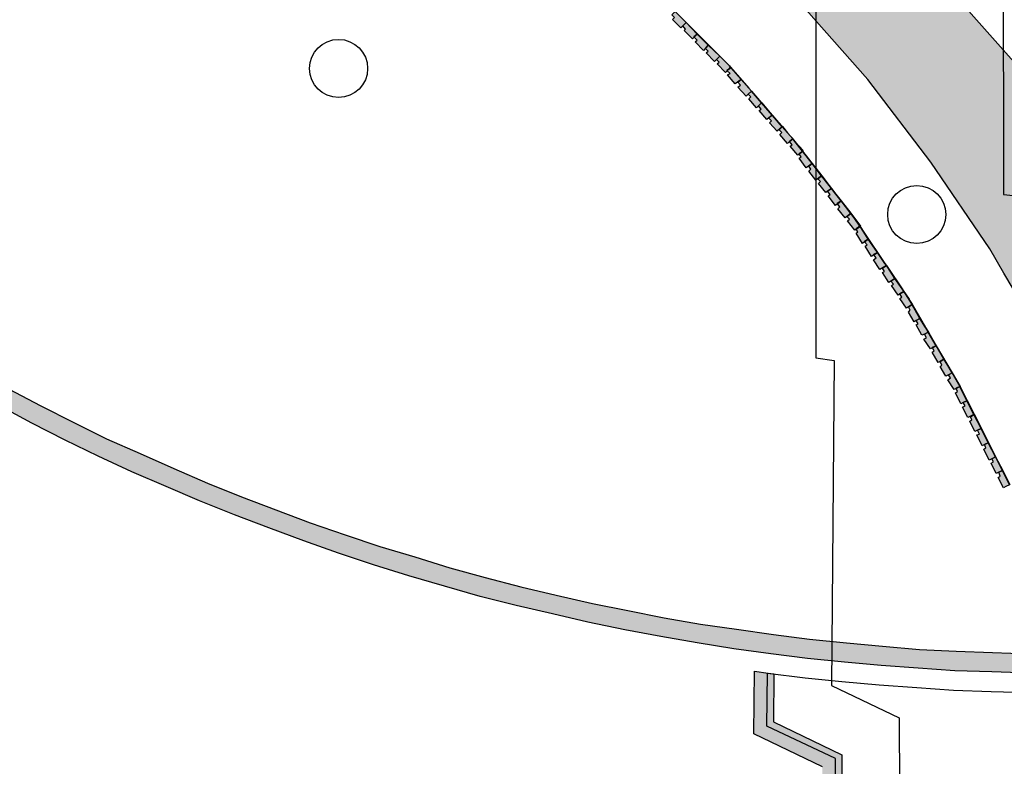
# Model space of a CAD drawing. Header units: millimetres. Extents: x -9985 to 240895, y -184894 to 39395.
# Tile 155 of 164: x 206646 to 208170, y 5285 to 6440. Entities that reach past the tile are written whole.
import ezdxf

# ---------------------------------------------------------------- set-up
doc = ezdxf.new("R2010")
doc.units = ezdxf.units.MM
for name, color, linetype in [('A-CS-ANELLO', 42, 'Continuous'), ('A-CS-CAMPO', 254, 'Continuous'), ('A-CS-LED', 40, 'Continuous'), ('A-CS-VELETTA', 252, 'Continuous'), ('A-LUCI-FARETTI', 7, 'Continuous'), ('A-MURI-NUOVI', 40, 'Continuous')]:
    doc.layers.add(name, color=color, linetype=linetype)

msp = doc.modelspace()

# ---------------------------------------------------------------- hatches: boundary and pattern name
at = {"layer": 'A-CS-LED'}
for points in [[(199665, 22161), (199619, 22161), (199619, 23125), (199575, 23117), (199575, 25241), (199670, 25305), (199670, 26022), (199500, 26192), (199500, 26490), (198970, 26490), (198970, 26350), (198211, 26350), (198211, 26964), (197660, 26968), (197660, 27095), (201408, 27095), (201460, 27043), (201460, 26777), (201438, 26755), (200278, 26755), (199955, 26432), (199955, 16815), (201563, 16815), (201511, 12900), (201742, 12895), (202304, 12090), (202255, 12064), (202820, 11288), (202820, 11018), (203143, 10695), (205204, 10695), (205187, 10665), (203130, 10665), (202790, 11005), (202790, 11278), (202211, 12074), (202260, 12100), (201726, 12866), (201481, 12870), (201533, 16785), (199925, 16785), (199925, 26445), (200265, 26785), (201425, 26785), (201430, 26790), (201430, 27030), (201395, 27065), (197690, 27065), (197690, 26998), (198241, 26994), (198241, 26380), (198940, 26380), (198940, 26520), (199530, 26520), (199530, 26205), (199700, 26035), (199700, 25288), (199605, 25225), (199605, 23153), (199649, 23161), (199649, 22191), (199695, 22191), (199695, 20611), (199596, 20611), (199548, 18213), (199555, 18213), (199560, 17041), (199530, 17041), (199530, 17016), (199559, 17018), (199559, 15965), (199530, 15968), (199530, 15840), (199634, 15720), (199636, 15720), (200406, 14873), (200421, 14885), (200971, 14252), (201027, 14191), (201211, 14180), (201211, 13897), (201424, 13652), (201211, 13531), (201211, 12515), (199197, 12507), (199197, 12530), (198916, 12530), (199679, 11141), (200707, 11692), (202049, 9189), (201046, 8651), (201501, 7820), (202158, 7820), (202344, 7922), (202439, 7820), (204880, 7820), (204880, 5680), (202679, 5680), (203508, 4170), (204682, 4170), (204682, 4194), (207893, 4208), (207889, 5284), (207783, 5335), (207784, 5432), (207805, 5429), (207814, 5428), (207813, 5354), (207919, 5303), (207924, 4140), (207863, 4140), (207863, 4178), (204712, 4164), (204712, 4140), (203490, 4140), (202628, 5710), (204850, 5710), (204850, 7790), (202426, 7790), (202338, 7884), (202165, 7790), (201483, 7790), (201005, 8663), (202009, 9201), (200695, 11651), (199667, 11100), (198866, 12560), (199227, 12560), (199227, 12537), (201181, 12545), (201181, 13548), (201377, 13660), (201181, 13886), (201181, 14151), (201013, 14161), (200949, 14232), (200417, 14844), (200402, 14833), (199623, 15690), (199620, 15690), (199500, 15829), (199500, 16001), (199529, 15998), (199529, 16985), (199500, 16983), (199500, 17071), (199530, 17071), (199525, 18183), (199518, 18183), (199566, 20641), (199665, 20641), (199665, 22161)], [(208209, 5429), (208151, 5431), (208094, 5433), (208037, 5437), (207980, 5441), (207923, 5446), (207866, 5452), (207809, 5459), (207752, 5467), (207695, 5476), (207639, 5486), (207583, 5496), (207526, 5508), (207471, 5521), (207415, 5534), (207359, 5548), (207304, 5564), (207249, 5580), (207194, 5597), (207140, 5615), (207086, 5634), (207032, 5654), (206979, 5674), (206925, 5696), (206873, 5718), (206820, 5741), (206768, 5765), (206717, 5790), (206665, 5816), (206615, 5843), (206564, 5870), (206514, 5898), (206465, 5927), (206416, 5957), (206368, 5988), (206320, 6019), (206272, 6052), (206226, 6085), (206179, 6118), (206134, 6153), (206088, 6188), (206044, 6224), (206000, 6261), (205956, 6298), (205914, 6336), (205871, 6375), (205830, 6415), (205789, 6455), (205749, 6496), (205709, 6537), (205670, 6580), (205632, 6622), (205595, 6666), (205558, 6710), (205522, 6754), (205487, 6800), (205452, 6845), (205419, 6892), (205386, 6938), (205353, 6986), (205322, 7034), (205291, 7082), (205261, 7131), (205232, 7180), (205204, 7230), (205177, 7281), (205150, 7331), (205124, 7383), (205099, 7434), (205075, 7486), (205052, 7539), (205030, 7591), (205008, 7645), (204988, 7698), (204968, 7752), (204949, 7806), (204931, 7860), (204914, 7915), (204898, 7970), (204882, 8025), (204868, 8081), (204855, 8137), (204842, 8192), (204830, 8249), (204820, 8305), (204810, 8361), (204801, 8418), (204793, 8475), (204786, 8532), (204780, 8589), (204775, 8646), (204771, 8703), (204767, 8760), (204765, 8817), (204763, 8875), (204763, 8932), (204763, 8989), (204765, 9047), (204767, 9104), (204771, 9161), (204775, 9218), (204780, 9275), (204786, 9332), (204793, 9389), (204801, 9446), (204810, 9503), (204820, 9559), (204830, 9615), (204842, 9672), (204855, 9727), (204868, 9783), (204882, 9839), (204898, 9894), (204914, 9949), (204931, 10004), (204949, 10058), (204968, 10112), (204988, 10166), (205008, 10219), (205030, 10273), (205052, 10325), (205075, 10378), (205099, 10430), (205124, 10481), (205150, 10533), (205177, 10583), (205204, 10634), (205232, 10684), (205261, 10733), (205291, 10782), (205322, 10830), (205353, 10878), (205386, 10926), (205419, 10972), (205452, 11019), (205487, 11064), (205495, 11075), (205533, 11075), (205511, 11046), (205476, 11001), (205443, 10955), (205410, 10908), (205378, 10861), (205347, 10814), (205317, 10766), (205287, 10717), (205258, 10668), (205230, 10619), (205203, 10569), (205177, 10519), (205151, 10468), (205126, 10417), (205103, 10365), (205080, 10313), (205057, 10261), (205036, 10208), (205016, 10155), (204996, 10102), (204977, 10048), (204959, 9994), (204943, 9940), (204926, 9886), (204911, 9831), (204897, 9776), (204884, 9721), (204871, 9665), (204860, 9610), (204849, 9554), (204839, 9498), (204831, 9442), (204823, 9385), (204816, 9329), (204810, 9272), (204805, 9216), (204800, 9159), (204797, 9102), (204795, 9046), (204793, 8989), (204793, 8932), (204793, 8875), (204795, 8818), (204797, 8762), (204800, 8705), (204805, 8648), (204810, 8592), (204816, 8535), (204823, 8479), (204831, 8422), (204839, 8366), (204849, 8310), (204860, 8254), (204871, 8199), (204884, 8143), (204897, 8088), (204911, 8033), (204926, 7978), (204943, 7924), (204959, 7870), (204977, 7816), (204996, 7762), (205016, 7709), (205036, 7656), (205057, 7603), (205080, 7551), (205103, 7499), (205126, 7447), (205151, 7396), (205177, 7345), (205203, 7295), (205230, 7245), (205258, 7195), (205287, 7147), (205317, 7098), (205347, 7050), (205378, 7003), (205410, 6956), (205443, 6909), (205476, 6863), (205511, 6818), (205546, 6773), (205581, 6729), (205618, 6685), (205655, 6642), (205693, 6600), (205731, 6558), (205770, 6517), (205810, 6476), (205851, 6436), (205892, 6397), (205934, 6359), (205976, 6321), (206019, 6284), (206063, 6247), (206107, 6212), (206152, 6177), (206197, 6142), (206243, 6109), (206290, 6076), (206337, 6044), (206384, 6013), (206432, 5983), (206481, 5953), (206530, 5924), (206579, 5896), (206629, 5869), (206679, 5843), (206730, 5817), (206781, 5792), (206833, 5769), (206885, 5746), (206937, 5723), (206990, 5702), (207043, 5682), (207096, 5662), (207150, 5643), (207204, 5625), (207258, 5609), (207312, 5592), (207367, 5577), (207422, 5563), (207477, 5550), (207533, 5537), (207588, 5526), (207644, 5515), (207700, 5505), (207756, 5497), (207813, 5489), (207869, 5482), (207926, 5476), (207982, 5471), (208039, 5466), (208096, 5463), (208152, 5461), (208209, 5459), (208266, 5459), (208298, 5459), (208298, 5429), (208266, 5429), (208209, 5429)]]:
    msp.add_hatch(color=40, dxfattribs=at).paths.add_polyline_path(points)
at = {"layer": 'A-MURI-NUOVI'}
for points in [[(208341, 6200), (208354, 5776), (208321.631, 5822.452), (208200, 5997), (208170, 6048), (208148, 6086), (208057, 6220), (207959, 6348), (207852, 6469), (207738, 6584), (207617, 6691), (207490, 6791), (207360, 6880), (207357, 6882), (207218, 6965), (207074, 7038), (206928, 7102), (207270, 7406), (208341, 6200)], [(207657, 6441), (207660, 6444), (207656, 6448), (207661, 6453), (207678, 6436), (207673, 6431), (207670, 6428), (207657, 6441)], [(207695, 6418), (207690, 6414), (207690.5, 6413.5), (207688, 6411), (207675, 6424), (207677, 6426), (207673, 6431), (207678, 6436), (207695, 6418)], [(207712, 6401), (207695, 6418), (207678, 6436), (207730, 6384), (207712, 6401)], [(207690, 6414), (207695, 6418), (207690.5, 6413.5), (207690, 6414)], [(207692, 6406), (207695, 6409), (207690.5, 6413.5), (207695, 6418), (207712, 6401), (207705, 6393), (207692, 6406)], [(207730, 6384), (207725, 6379), (207722, 6376), (207709, 6389), (207712, 6392), (207708, 6396), (207712, 6401), (207730, 6384)], [(207726, 6372), (207729, 6375), (207725, 6379), (207730, 6384), (207745, 6369), (207746.86, 6366.86), (207744, 6364), (207741, 6362), (207741.5, 6361.5), (207739, 6359), (207726, 6372)], [(207744, 6364), (207741.5, 6361.5), (207741, 6362), (207744, 6364)], [(207741.5, 6361.5), (207744, 6364), (207747, 6366), (207763, 6348), (207754, 6341), (207742, 6355), (207746, 6357), (207741.5, 6361.5)], [(207775, 6334.5), (207763, 6348), (207747, 6366), (207744, 6364), (207746.86, 6366.86), (207775, 6334.5)], [(207747, 6367), (207746.86, 6366.86), (207745, 6369), (207747, 6367)], [(207778.953, 6329.953), (207774, 6325), (207771, 6322), (207758, 6336), (207762, 6339), (207758, 6344), (207763, 6348), (207775, 6334.5), (207778.953, 6329.953)], [(207775, 6318), (207778, 6321), (207774, 6325), (207778.953, 6329.953), (207794.767, 6311.767), (207790, 6307), (207787, 6304), (207775, 6318)], [(207779, 6330), (207778.953, 6329.953), (207775, 6334.5), (207779, 6330)], [(207778.953, 6329.953), (207779, 6330), (207795, 6312), (207794.767, 6311.767), (207778.953, 6329.953)], [(207790, 6307), (207794.767, 6311.767), (207808.333, 6296.167), (207811, 6293), (207803, 6286), (207791, 6300), (207794, 6302), (207790, 6307)], [(207794.767, 6311.767), (207795, 6312), (207808.333, 6296.167), (207794.767, 6311.767)], [(207811, 6293), (207808.333, 6296.167), (207815, 6288.5), (207811, 6293)], [(207807, 6281), (207810, 6284), (207806, 6288), (207811, 6293), (207815, 6288.5), (207826.852, 6274.87), (207819, 6268), (207807, 6281)], [(207827, 6275), (207826.852, 6274.87), (207815, 6288.5), (207827, 6275)], [(207823, 6263), (207826, 6266), (207822, 6270), (207826.86, 6274.86), (207835, 6265.5), (207843, 6256), (207838, 6252), (207838.176, 6251.779), (207835, 6249), (207823, 6263)], [(207826.852, 6274.87), (207827, 6275), (207826.86, 6274.86), (207826.852, 6274.87)], [(207826.86, 6274.86), (207827, 6275), (207835, 6265.5), (207826.86, 6274.86)], [(207843, 6256), (207835, 6265.5), (207845, 6254), (207846.512, 6252.049), (207843, 6256)], [(207843, 6256), (207838.176, 6251.779), (207838, 6252), (207843, 6256)], [(207838.176, 6251.779), (207843, 6256), (207846.512, 6252.049), (207858.047, 6237.166), (207856.333, 6235.667), (207853, 6233), (207853.098, 6232.836), (207851, 6231), (207839, 6245), (207842, 6247), (207838.176, 6251.779)], [(207859, 6238), (207858.047, 6237.166), (207846.512, 6252.049), (207859, 6238)], [(207853.098, 6232.836), (207856.333, 6235.667), (207858, 6237), (207867.545, 6224.909), (207872.938, 6217.951), (207864, 6211), (207853, 6226), (207856, 6228), (207853.098, 6232.836)], [(207856.333, 6235.667), (207853.098, 6232.836), (207853, 6233), (207856.333, 6235.667)], [(207856.333, 6235.667), (207858.047, 6237.166), (207867.545, 6224.909), (207858, 6237), (207856.333, 6235.667)], [(207873, 6218), (207872.938, 6217.951), (207867.545, 6224.909), (207873, 6218)], [(207868, 6206), (207871, 6209), (207868, 6214), (207872.938, 6217.951), (207887.766, 6198.818), (207879, 6192), (207868, 6206)], [(207872.938, 6217.951), (207873, 6218), (207888, 6199), (207887.766, 6198.818), (207872.938, 6217.951)], [(207873, 6218), (207872.938, 6217.951), (207872.938, 6217.951), (207873, 6218)], [(207903, 6179), (207897, 6175), (207894, 6173), (207883, 6187), (207886, 6190), (207882, 6194), (207887.772, 6198.81), (207899.25, 6184), (207903, 6179)], [(207887.766, 6198.818), (207888, 6199), (207887.772, 6198.81), (207887.766, 6198.818)], [(207887.772, 6198.81), (207888, 6199), (207899.25, 6184), (207887.772, 6198.81)], [(207898, 6168), (207901, 6170), (207897, 6175), (207903, 6179), (207909.818, 6170.364), (207917.901, 6159.934), (207912, 6156), (207912.329, 6155.589), (207909, 6153), (207898, 6168)], [(207909.818, 6170.364), (207903, 6179), (207899.25, 6184), (207909.818, 6170.364)], [(207909.818, 6170.364), (207918, 6160), (207917.901, 6159.934), (207909.818, 6170.364)], [(207917.906, 6159.927), (207912.329, 6155.589), (207912, 6156), (207917.901, 6159.934), (207917.906, 6159.927)], [(207912.329, 6155.589), (207917.906, 6159.927), (207932.735, 6140.794), (207924, 6134), (207913, 6148), (207916, 6151), (207912.329, 6155.589)], [(207918, 6160), (207917.906, 6159.927), (207917.901, 6159.934), (207918, 6160)], [(207917.906, 6159.927), (207918, 6160), (207933, 6141), (207932.735, 6140.794), (207917.906, 6159.927)], [(207946.841, 6120.894), (207941, 6117), (207941.286, 6116.524), (207939, 6115), (207928, 6129), (207931, 6132), (207927, 6136), (207932.742, 6140.785), (207938, 6134), (207946.841, 6120.894)], [(207932.735, 6140.794), (207933, 6141), (207932.742, 6140.785), (207932.735, 6140.794)], [(207947, 6121), (207946.841, 6120.894), (207938, 6134), (207932.742, 6140.785), (207933, 6141), (207948, 6121), (207947.302, 6120.535), (207947, 6121)], [(207941, 6117), (207946.841, 6120.894), (207947.151, 6120.434), (207941.286, 6116.524), (207941, 6117)], [(207960, 6101), (207954, 6097), (207954.329, 6096.589), (207951, 6094), (207941, 6110), (207944, 6112), (207941.286, 6116.524), (207947.151, 6120.434), (207953.081, 6111.645), (207960, 6101)], [(207946.841, 6120.894), (207947, 6121), (207947.302, 6120.535), (207947.151, 6120.434), (207946.841, 6120.894)], [(207947.302, 6120.535), (207953.081, 6111.645), (207947.151, 6120.434), (207947.302, 6120.535)], [(207974, 6080), (207960, 6101), (207953.081, 6111.645), (207985.812, 6063.125), (207974, 6080)], [(207954, 6097), (207960, 6101), (207954.329, 6096.589), (207954, 6097)], [(207955, 6090), (207958, 6092), (207954.329, 6096.589), (207960, 6101), (207974, 6080), (207968, 6077), (207968.522, 6076.348), (207965, 6074), (207955, 6090)], [(207968.522, 6076.348), (207974, 6080), (207985.812, 6063.125), (207987.944, 6059.966), (207978, 6054), (207968, 6069), (207972, 6072), (207968.522, 6076.348)], [(207974, 6080), (207968.522, 6076.348), (207968, 6077), (207974, 6080)], [(207982, 6049), (207985, 6051), (207982, 6056), (207987.945, 6059.964), (207990.097, 6056.774), (208001, 6040), (207995, 6036), (207992, 6034), (207982, 6049)], [(207988, 6060), (207987.944, 6059.966), (207985.812, 6063.125), (207988, 6060)], [(207988, 6060), (207987.945, 6059.964), (207987.944, 6059.966), (207988, 6060)], [(207987.945, 6059.964), (207988, 6060), (207990.097, 6056.774), (207987.945, 6059.964)], [(208001, 6040), (207990.097, 6056.774), (208012.375, 6023.75), (208001, 6040)], [(207995, 6036), (208001, 6040), (208012.375, 6023.75), (208014.934, 6019.956), (208009, 6016), (208006, 6014), (207996, 6029), (207999, 6031), (207995, 6036)], [(208015, 6020), (208014.934, 6019.956), (208012.375, 6023.75), (208015, 6020)], [(208009, 6009), (208012, 6011), (208009, 6016), (208014.934, 6019.956), (208017.516, 6016.129), (208024.75, 6005), (208027.76, 5999.84), (208022, 5996), (208019, 5994), (208009, 6009)], [(208014.934, 6019.956), (208015, 6020), (208017.516, 6016.129), (208014.934, 6019.956)], [(208024.75, 6005), (208017.516, 6016.129), (208023, 6008), (208024.75, 6005)], [(208028, 6000), (208027.76, 5999.84), (208024.75, 6005), (208028, 6000)], [(208028, 5999), (208022, 5996), (208027.76, 5999.84), (208048.667, 5964), (208040, 5978), (208028, 5999)], [(208022, 5988), (208025, 5991), (208022, 5996), (208028, 5999), (208040, 5978), (208034, 5975), (208034.15, 5974.75), (208031, 5973), (208022, 5988)], [(208034.15, 5974.75), (208040, 5978), (208048.667, 5964), (208052.806, 5956.903), (208047, 5954), (208043, 5952), (208034, 5968), (208037, 5970), (208034.15, 5974.75)], [(208040, 5978), (208034.15, 5974.75), (208034, 5975), (208040, 5978)], [(208053, 5957), (208052.806, 5956.903), (208048.667, 5964), (208053, 5957)], [(208065, 5936), (208059, 5933), (208059.15, 5932.75), (208056, 5931), (208046, 5946), (208050, 5948), (208047, 5954), (208052.806, 5956.903), (208065, 5936)], [(208052.806, 5956.903), (208053, 5957), (208065, 5936), (208052.806, 5956.903)], [(208059, 5926), (208062, 5928), (208059.15, 5932.75), (208065, 5936), (208077, 5915), (208071, 5912), (208071.13, 5911.739), (208068, 5910), (208059, 5926)], [(208059, 5933), (208065, 5936), (208059.15, 5932.75), (208059, 5933)], [(208077, 5915), (208065, 5936), (208081.333, 5908), (208077, 5915)], [(208071.13, 5911.739), (208077, 5915), (208081.333, 5908), (208089.613, 5893.806), (208084, 5891), (208080, 5889), (208071, 5904), (208074, 5906), (208071.13, 5911.739)], [(208077, 5915), (208071.13, 5911.739), (208071, 5912), (208077, 5915)], [(208090, 5894), (208089.613, 5893.806), (208081.333, 5908), (208090, 5894)], [(208084, 5891), (208089.613, 5893.806), (208100, 5876), (208101.617, 5872.809), (208096, 5870), (208096.109, 5869.727), (208093, 5868), (208083, 5883), (208087, 5886), (208084, 5891)], [(208089.613, 5893.806), (208090, 5894), (208102, 5873), (208101.617, 5872.809), (208100, 5876), (208089.613, 5893.806)], [(208112.734, 5850.867), (208107, 5848), (208103, 5846), (208095, 5863), (208098, 5865), (208096.109, 5869.727), (208101.625, 5872.792), (208112.734, 5850.867)], [(208101.625, 5872.792), (208096.109, 5869.727), (208096, 5870), (208101.617, 5872.809), (208101.625, 5872.792)], [(208102, 5873), (208101.625, 5872.792), (208101.617, 5872.809), (208102, 5873)], [(208113, 5851), (208112.734, 5850.867), (208101.625, 5872.792), (208102, 5873), (208113, 5851)], [(208106, 5841), (208110, 5843), (208107, 5848), (208112.734, 5850.867), (208123.447, 5829.723), (208114, 5825), (208106, 5841)], [(208112.734, 5850.867), (208113, 5851), (208124, 5830), (208123.447, 5829.723), (208112.734, 5850.867)], [(208117, 5819), (208120, 5821), (208118, 5826), (208123.482, 5829.654), (208134.564, 5807.782), (208129, 5805), (208125, 5803), (208117, 5819)], [(208124, 5830), (208123.482, 5829.654), (208123.447, 5829.723), (208124, 5830)], [(208123.482, 5829.654), (208124, 5830), (208135, 5808), (208134.564, 5807.782), (208123.482, 5829.654)], [(208129, 5805), (208134.564, 5807.782), (208145.681, 5785.84), (208140, 5783), (208136, 5781), (208128, 5798), (208132, 5799), (208129, 5805)], [(208134.564, 5807.782), (208135, 5808), (208146, 5786), (208145.681, 5785.84), (208134.564, 5807.782)], [(208140, 5783), (208145.681, 5785.84), (208156.798, 5763.899), (208151, 5761), (208147, 5759), (208139, 5776), (208142, 5778), (208140, 5783)], [(208145.681, 5785.84), (208146, 5786), (208157, 5764), (208156.798, 5763.899), (208145.681, 5785.84)], [(208151, 5761), (208156.798, 5763.899), (208167.511, 5742.755), (208162, 5740), (208158, 5738), (208150, 5754), (208154, 5756), (208151, 5761)], [(208156.798, 5763.899), (208157, 5764), (208168, 5743), (208167.511, 5742.755), (208156.798, 5763.899)], [(208178.628, 5720.814), (208173, 5718), (208169, 5716), (208161, 5732), (208164, 5734), (208162, 5740), (208167.511, 5742.755), (208178.628, 5720.814)], [(208179, 5721), (208178.628, 5720.814), (208167.511, 5742.755), (208168, 5743), (208179, 5721)]]:
    msp.add_hatch(color=40, dxfattribs=at).paths.add_polyline_path(points)

# ---------------------------------------------------------------- linework, layer by layer
at = {"layer": 'A-CS-ANELLO'}
for points in [[(208168, 6931), (208169, 6170), (208199, 6167)], [(208209, 5429), (208151, 5431), (208094, 5433), (208037, 5437), (207980, 5441), (207923, 5446), (207866, 5452), (207809, 5459), (207752, 5467), (207695, 5476), (207639, 5486), (207583, 5496), (207526, 5508), (207471, 5521), (207415, 5534), (207359, 5548), (207304, 5564), (207249, 5580), (207194, 5597), (207140, 5615), (207086, 5634), (207032, 5654), (206979, 5674), (206925, 5696), (206873, 5718), (206820, 5741), (206768, 5765), (206717, 5790), (206665, 5816), (206615, 5843)]]:
    msp.add_lwpolyline(points, dxfattribs=at)
at = {"layer": 'A-CS-CAMPO'}
msp.add_lwpolyline([(215860, 9340), (208760, 9340), (208760, 9268), (207905, 9268), (207905, 7321), (207879, 7317), (207879, 5917), (207907, 5913), (207903, 5410), (208008, 5360), (208014, 4050), (207773, 4050), (207773, 4088), (204802, 4074), (204802, 4050), (203437, 4050), (202476, 5800), (204760, 5800), (204760, 7700), (202387, 7700)], dxfattribs=at)
at = {"layer": 'A-CS-LED'}
for points in [[(206629, 5869), (206679, 5843), (206730, 5817), (206781, 5792), (206833, 5769), (206885, 5746), (206937, 5723), (206990, 5702), (207043, 5682), (207096, 5662), (207150, 5643), (207204, 5625), (207258, 5609), (207312, 5592), (207367, 5577), (207422, 5563), (207477, 5550), (207533, 5537), (207588, 5526), (207644, 5515), (207700, 5505), (207756, 5497), (207813, 5489), (207869, 5482), (207926, 5476), (207982, 5471), (208039, 5466), (208096, 5463), (208152, 5461), (208209, 5459)], [(208209, 5429), (208151, 5431), (208094, 5433), (208037, 5437), (207980, 5441), (207923, 5446), (207866, 5452), (207809, 5459), (207752, 5467), (207695, 5476), (207639, 5486), (207583, 5496), (207526, 5508), (207471, 5521), (207415, 5534), (207359, 5548), (207304, 5564), (207249, 5580), (207194, 5597), (207140, 5615), (207086, 5634), (207032, 5654), (206979, 5674), (206925, 5696), (206873, 5718), (206820, 5741), (206768, 5765), (206717, 5790), (206665, 5816), (206615, 5843)], [(207889, 5284), (207783, 5335), (207784, 5432), (207805, 5429), (207814, 5428), (207813, 5354), (207919, 5303), (207924, 4140)]]:
    msp.add_lwpolyline(points, dxfattribs=at)
at = {"layer": 'A-CS-VELETTA'}
msp.add_lwpolyline([(207914, 4150), (207909, 5297), (207803, 5347), (207804, 5429), (207862, 5422), (207919, 5416), (207977, 5411), (208035, 5407), (208092, 5403), (208150, 5401), (208208, 5399)], dxfattribs=at)
at = {"layer": 'A-LUCI-FARETTI'}
for centre in [(207140, 6365), (208035, 6139)]:
    msp.add_circle(centre, 45, dxfattribs=at)
at = {"layer": 'A-MURI-NUOVI'}
for points in [[(208341, 6200), (208354, 5776), (208321.631, 5822.452), (208200, 5997), (208170, 6048), (208148, 6086), (208057, 6220), (207959, 6348), (207852, 6469), (207738, 6584), (207617, 6691), (207490, 6791), (207360, 6880), (207357, 6882), (207218, 6965), (207074, 7038), (206928, 7102), (207270, 7406), (208341, 6200)], [(207657, 6441), (207660, 6444), (207656, 6448), (207661, 6453), (207678, 6436), (207673, 6431), (207670, 6428), (207657, 6441)], [(207695, 6418), (207690, 6414), (207690.5, 6413.5), (207688, 6411), (207675, 6424), (207677, 6426), (207673, 6431), (207678, 6436), (207695, 6418)], [(207712, 6401), (207695, 6418), (207678, 6436), (207730, 6384), (207712, 6401)], [(207690, 6414), (207695, 6418), (207690.5, 6413.5), (207690, 6414)], [(207692, 6406), (207695, 6409), (207690.5, 6413.5), (207695, 6418), (207712, 6401), (207705, 6393), (207692, 6406)], [(207730, 6384), (207725, 6379), (207722, 6376), (207709, 6389), (207712, 6392), (207708, 6396), (207712, 6401), (207730, 6384)], [(207726, 6372), (207729, 6375), (207725, 6379), (207730, 6384), (207745, 6369), (207746.86, 6366.86), (207744, 6364), (207741, 6362), (207741.5, 6361.5), (207739, 6359), (207726, 6372)], [(207744, 6364), (207741.5, 6361.5), (207741, 6362), (207744, 6364)], [(207741.5, 6361.5), (207744, 6364), (207747, 6366), (207763, 6348), (207754, 6341), (207742, 6355), (207746, 6357), (207741.5, 6361.5)], [(207775, 6334.5), (207763, 6348), (207747, 6366), (207744, 6364), (207746.86, 6366.86), (207775, 6334.5)], [(207747, 6367), (207746.86, 6366.86), (207745, 6369), (207747, 6367)], [(207778.953, 6329.953), (207774, 6325), (207771, 6322), (207758, 6336), (207762, 6339), (207758, 6344), (207763, 6348), (207775, 6334.5), (207778.953, 6329.953)], [(207775, 6318), (207778, 6321), (207774, 6325), (207778.953, 6329.953), (207794.767, 6311.767), (207790, 6307), (207787, 6304), (207775, 6318)], [(207779, 6330), (207778.953, 6329.953), (207775, 6334.5), (207779, 6330)], [(207778.953, 6329.953), (207779, 6330), (207795, 6312), (207794.767, 6311.767), (207778.953, 6329.953)], [(207790, 6307), (207794.767, 6311.767), (207808.333, 6296.167), (207811, 6293), (207803, 6286), (207791, 6300), (207794, 6302), (207790, 6307)], [(207794.767, 6311.767), (207795, 6312), (207808.333, 6296.167), (207794.767, 6311.767)], [(207811, 6293), (207808.333, 6296.167), (207815, 6288.5), (207811, 6293)], [(207807, 6281), (207810, 6284), (207806, 6288), (207811, 6293), (207815, 6288.5), (207826.852, 6274.87), (207819, 6268), (207807, 6281)], [(207827, 6275), (207826.852, 6274.87), (207815, 6288.5), (207827, 6275)], [(207823, 6263), (207826, 6266), (207822, 6270), (207826.86, 6274.86), (207835, 6265.5), (207843, 6256), (207838, 6252), (207838.176, 6251.779), (207835, 6249), (207823, 6263)], [(207826.852, 6274.87), (207827, 6275), (207826.86, 6274.86), (207826.852, 6274.87)], [(207826.86, 6274.86), (207827, 6275), (207835, 6265.5), (207826.86, 6274.86)], [(207843, 6256), (207835, 6265.5), (207845, 6254), (207846.512, 6252.049), (207843, 6256)], [(207843, 6256), (207838.176, 6251.779), (207838, 6252), (207843, 6256)], [(207838.176, 6251.779), (207843, 6256), (207846.512, 6252.049), (207858.047, 6237.166), (207856.333, 6235.667), (207853, 6233), (207853.098, 6232.836), (207851, 6231), (207839, 6245), (207842, 6247), (207838.176, 6251.779)], [(207859, 6238), (207858.047, 6237.166), (207846.512, 6252.049), (207859, 6238)], [(207853.098, 6232.836), (207856.333, 6235.667), (207858, 6237), (207867.545, 6224.909), (207872.938, 6217.951), (207864, 6211), (207853, 6226), (207856, 6228), (207853.098, 6232.836)], [(207856.333, 6235.667), (207853.098, 6232.836), (207853, 6233), (207856.333, 6235.667)], [(207856.333, 6235.667), (207858.047, 6237.166), (207867.545, 6224.909), (207858, 6237), (207856.333, 6235.667)], [(207873, 6218), (207872.938, 6217.951), (207867.545, 6224.909), (207873, 6218)], [(207868, 6206), (207871, 6209), (207868, 6214), (207872.938, 6217.951), (207887.766, 6198.818), (207879, 6192), (207868, 6206)], [(207872.938, 6217.951), (207873, 6218), (207888, 6199), (207887.766, 6198.818), (207872.938, 6217.951)], [(207873, 6218), (207872.938, 6217.951), (207872.938, 6217.951), (207873, 6218)], [(207903, 6179), (207897, 6175), (207894, 6173), (207883, 6187), (207886, 6190), (207882, 6194), (207887.772, 6198.81), (207899.25, 6184), (207903, 6179)], [(207887.766, 6198.818), (207888, 6199), (207887.772, 6198.81), (207887.766, 6198.818)], [(207887.772, 6198.81), (207888, 6199), (207899.25, 6184), (207887.772, 6198.81)], [(207898, 6168), (207901, 6170), (207897, 6175), (207903, 6179), (207909.818, 6170.364), (207917.901, 6159.934), (207912, 6156), (207912.329, 6155.589), (207909, 6153), (207898, 6168)], [(207909.818, 6170.364), (207903, 6179), (207899.25, 6184), (207909.818, 6170.364)], [(207909.818, 6170.364), (207918, 6160), (207917.901, 6159.934), (207909.818, 6170.364)], [(207917.906, 6159.927), (207912.329, 6155.589), (207912, 6156), (207917.901, 6159.934), (207917.906, 6159.927)], [(207912.329, 6155.589), (207917.906, 6159.927), (207932.735, 6140.794), (207924, 6134), (207913, 6148), (207916, 6151), (207912.329, 6155.589)], [(207918, 6160), (207917.906, 6159.927), (207917.901, 6159.934), (207918, 6160)], [(207917.906, 6159.927), (207918, 6160), (207933, 6141), (207932.735, 6140.794), (207917.906, 6159.927)], [(207946.841, 6120.894), (207941, 6117), (207941.286, 6116.524), (207939, 6115), (207928, 6129), (207931, 6132), (207927, 6136), (207932.742, 6140.785), (207938, 6134), (207946.841, 6120.894)], [(207932.735, 6140.794), (207933, 6141), (207932.742, 6140.785), (207932.735, 6140.794)], [(207947, 6121), (207946.841, 6120.894), (207938, 6134), (207932.742, 6140.785), (207933, 6141), (207948, 6121), (207947.302, 6120.535), (207947, 6121)], [(207941, 6117), (207946.841, 6120.894), (207947.151, 6120.434), (207941.286, 6116.524), (207941, 6117)], [(207960, 6101), (207954, 6097), (207954.329, 6096.589), (207951, 6094), (207941, 6110), (207944, 6112), (207941.286, 6116.524), (207947.151, 6120.434), (207953.081, 6111.645), (207960, 6101)], [(207946.841, 6120.894), (207947, 6121), (207947.302, 6120.535), (207947.151, 6120.434), (207946.841, 6120.894)], [(207947.302, 6120.535), (207953.081, 6111.645), (207947.151, 6120.434), (207947.302, 6120.535)], [(207974, 6080), (207960, 6101), (207953.081, 6111.645), (207985.812, 6063.125), (207974, 6080)], [(207954, 6097), (207960, 6101), (207954.329, 6096.589), (207954, 6097)], [(207955, 6090), (207958, 6092), (207954.329, 6096.589), (207960, 6101), (207974, 6080), (207968, 6077), (207968.522, 6076.348), (207965, 6074), (207955, 6090)], [(207968.522, 6076.348), (207974, 6080), (207985.812, 6063.125), (207987.944, 6059.966), (207978, 6054), (207968, 6069), (207972, 6072), (207968.522, 6076.348)], [(207974, 6080), (207968.522, 6076.348), (207968, 6077), (207974, 6080)], [(207982, 6049), (207985, 6051), (207982, 6056), (207987.945, 6059.964), (207990.097, 6056.774), (208001, 6040), (207995, 6036), (207992, 6034), (207982, 6049)], [(207988, 6060), (207987.944, 6059.966), (207985.812, 6063.125), (207988, 6060)], [(207988, 6060), (207987.945, 6059.964), (207987.944, 6059.966), (207988, 6060)], [(207987.945, 6059.964), (207988, 6060), (207990.097, 6056.774), (207987.945, 6059.964)], [(208001, 6040), (207990.097, 6056.774), (208012.375, 6023.75), (208001, 6040)], [(207995, 6036), (208001, 6040), (208012.375, 6023.75), (208014.934, 6019.956), (208009, 6016), (208006, 6014), (207996, 6029), (207999, 6031), (207995, 6036)], [(208015, 6020), (208014.934, 6019.956), (208012.375, 6023.75), (208015, 6020)], [(208009, 6009), (208012, 6011), (208009, 6016), (208014.934, 6019.956), (208017.516, 6016.129), (208024.75, 6005), (208027.76, 5999.84), (208022, 5996), (208019, 5994), (208009, 6009)], [(208014.934, 6019.956), (208015, 6020), (208017.516, 6016.129), (208014.934, 6019.956)], [(208024.75, 6005), (208017.516, 6016.129), (208023, 6008), (208024.75, 6005)], [(208028, 6000), (208027.76, 5999.84), (208024.75, 6005), (208028, 6000)], [(208028, 5999), (208022, 5996), (208027.76, 5999.84), (208048.667, 5964), (208040, 5978), (208028, 5999)], [(208022, 5988), (208025, 5991), (208022, 5996), (208028, 5999), (208040, 5978), (208034, 5975), (208034.15, 5974.75), (208031, 5973), (208022, 5988)], [(208034.15, 5974.75), (208040, 5978), (208048.667, 5964), (208052.806, 5956.903), (208047, 5954), (208043, 5952), (208034, 5968), (208037, 5970), (208034.15, 5974.75)], [(208040, 5978), (208034.15, 5974.75), (208034, 5975), (208040, 5978)], [(208053, 5957), (208052.806, 5956.903), (208048.667, 5964), (208053, 5957)], [(208065, 5936), (208059, 5933), (208059.15, 5932.75), (208056, 5931), (208046, 5946), (208050, 5948), (208047, 5954), (208052.806, 5956.903), (208065, 5936)], [(208052.806, 5956.903), (208053, 5957), (208065, 5936), (208052.806, 5956.903)], [(208059, 5926), (208062, 5928), (208059.15, 5932.75), (208065, 5936), (208077, 5915), (208071, 5912), (208071.13, 5911.739), (208068, 5910), (208059, 5926)], [(208059, 5933), (208065, 5936), (208059.15, 5932.75), (208059, 5933)], [(208077, 5915), (208065, 5936), (208081.333, 5908), (208077, 5915)], [(208071.13, 5911.739), (208077, 5915), (208081.333, 5908), (208089.613, 5893.806), (208084, 5891), (208080, 5889), (208071, 5904), (208074, 5906), (208071.13, 5911.739)], [(208077, 5915), (208071.13, 5911.739), (208071, 5912), (208077, 5915)], [(208090, 5894), (208089.613, 5893.806), (208081.333, 5908), (208090, 5894)], [(208084, 5891), (208089.613, 5893.806), (208100, 5876), (208101.617, 5872.809), (208096, 5870), (208096.109, 5869.727), (208093, 5868), (208083, 5883), (208087, 5886), (208084, 5891)], [(208089.613, 5893.806), (208090, 5894), (208102, 5873), (208101.617, 5872.809), (208100, 5876), (208089.613, 5893.806)], [(208112.734, 5850.867), (208107, 5848), (208103, 5846), (208095, 5863), (208098, 5865), (208096.109, 5869.727), (208101.625, 5872.792), (208112.734, 5850.867)], [(208101.625, 5872.792), (208096.109, 5869.727), (208096, 5870), (208101.617, 5872.809), (208101.625, 5872.792)], [(208102, 5873), (208101.625, 5872.792), (208101.617, 5872.809), (208102, 5873)], [(208113, 5851), (208112.734, 5850.867), (208101.625, 5872.792), (208102, 5873), (208113, 5851)], [(208106, 5841), (208110, 5843), (208107, 5848), (208112.734, 5850.867), (208123.447, 5829.723), (208114, 5825), (208106, 5841)], [(208112.734, 5850.867), (208113, 5851), (208124, 5830), (208123.447, 5829.723), (208112.734, 5850.867)], [(208117, 5819), (208120, 5821), (208118, 5826), (208123.482, 5829.654), (208134.564, 5807.782), (208129, 5805), (208125, 5803), (208117, 5819)], [(208124, 5830), (208123.482, 5829.654), (208123.447, 5829.723), (208124, 5830)], [(208123.482, 5829.654), (208124, 5830), (208135, 5808), (208134.564, 5807.782), (208123.482, 5829.654)], [(208129, 5805), (208134.564, 5807.782), (208145.681, 5785.84), (208140, 5783), (208136, 5781), (208128, 5798), (208132, 5799), (208129, 5805)], [(208134.564, 5807.782), (208135, 5808), (208146, 5786), (208145.681, 5785.84), (208134.564, 5807.782)], [(208140, 5783), (208145.681, 5785.84), (208156.798, 5763.899), (208151, 5761), (208147, 5759), (208139, 5776), (208142, 5778), (208140, 5783)], [(208145.681, 5785.84), (208146, 5786), (208157, 5764), (208156.798, 5763.899), (208145.681, 5785.84)], [(208151, 5761), (208156.798, 5763.899), (208167.511, 5742.755), (208162, 5740), (208158, 5738), (208150, 5754), (208154, 5756), (208151, 5761)], [(208156.798, 5763.899), (208157, 5764), (208168, 5743), (208167.511, 5742.755), (208156.798, 5763.899)], [(208178.628, 5720.814), (208173, 5718), (208169, 5716), (208161, 5732), (208164, 5734), (208162, 5740), (208167.511, 5742.755), (208178.628, 5720.814)], [(208179, 5721), (208178.628, 5720.814), (208167.511, 5742.755), (208168, 5743), (208179, 5721)]]:
    msp.add_lwpolyline(points, close=True, dxfattribs=at)

doc.saveas('drawing.dxf')
